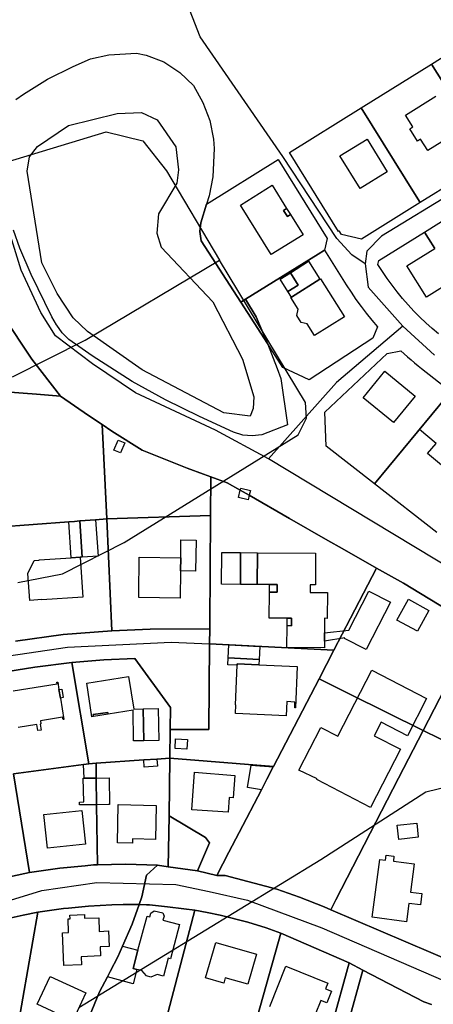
# Model space of a CAD drawing. Extents: x 577960 to 582939, y 6017202 to 6023066.
# Tile 141 of 217: x 579933 to 580043, y 6021594 to 6021856. Entities that reach past the tile are written whole.
import ezdxf

# ---------------------------------------------------------------- set-up
doc = ezdxf.new("R2010")
doc.units = 0
doc.header["$MEASUREMENT"] = 0
doc.linetypes.add('D', pattern=[0])
for name, color, linetype in [('LI__FLUR', 7, 'D'), ('LI__GEB', 7, 'Continuous'), ('LI__GEWAESSE', 7, 'D'), ('LI__STRASSE', 7, 'Continuous')]:
    doc.layers.add(name, color=color, linetype=linetype)

msp = doc.modelspace()

# ---------------------------------------------------------------- linework, layer by layer
at = {"layer": 'LI__FLUR', "color": 8, "linetype": 'D', "true_color": 0x808080}
for p, q in [((580042.868, 6021844.577), (580061.567, 6021856.228)), ((579952.076, 6021845.922), (579957.014, 6021847.061)), ((579957.014, 6021847.061), (579964.401, 6021847.421)), ((579964.401, 6021847.421), (579966.93, 6021846.921)), ((579966.93, 6021846.921), (579971.668, 6021845.171)), ((579940.71, 6021840.514), (579947.458, 6021843.943)), ((579947.458, 6021843.943), (579952.076, 6021845.922)), ((579971.668, 6021845.171), (579975.876, 6021842.362)), ((580024.169, 6021832.926), (580042.868, 6021844.577)), ((580042.868, 6021844.577), (580055.951, 6021823.578)), ((580055.951, 6021823.578), (580042.868, 6021844.577)), ((579975.876, 6021842.362), (579979.545, 6021838.814)), ((579934.273, 6021836.556), (579940.71, 6021840.514)), ((579979.545, 6021838.814), (579982.034, 6021834.315)), ((579932.244, 6021835.107), (579934.273, 6021836.556)), ((579982.034, 6021834.315), (579983.873, 6021829.567)), ((580005.046, 6021821.01), (580024.169, 6021832.926)), ((580038.838, 6021809.382), (580024.169, 6021832.926)), ((580024.169, 6021832.926), (580038.838, 6021809.382)), ((579983.873, 6021829.567), (579984.863, 6021824.589)), ((579984.863, 6021824.589), (579985.053, 6021822.08)), ((579985.053, 6021822.08), (579984.703, 6021814.513)), ((580018.129, 6021800.012), (580005.046, 6021821.01)), ((579982.993, 6021807.27), (580002.076, 6021819.16)), ((580002.076, 6021819.16), (580015.152, 6021798.174)), ((580058.594, 6021819.336), (580039.895, 6021807.685)), ((579984.703, 6021814.513), (579983.693, 6021809.505)), ((579981.444, 6021802.328), (579982.993, 6021807.27)), ((579982.993, 6021807.27), (579981.444, 6021802.328)), ((579983.693, 6021809.505), (579982.993, 6021807.27)), ((580039.895, 6021807.685), (580024.253, 6021797.939)), ((580039.895, 6021807.685), (580038.838, 6021809.382)), ((580038.838, 6021809.382), (580039.895, 6021807.685)), ((580041.039, 6021799.859), (580050.948, 6021806.034)), ((579981.174, 6021799.979), (579981.444, 6021802.328)), ((579981.444, 6021802.328), (579981.174, 6021799.979)), ((579933.283, 6021795.543), (579931.604, 6021800.331)), ((579981.534, 6021797.49), (579981.174, 6021799.979)), ((579981.174, 6021799.979), (579981.534, 6021797.49)), ((580018.341, 6021800.145), (580018.129, 6021800.012)), ((580018.947, 6021799.172), (580018.341, 6021800.145)), ((580024.253, 6021797.939), (580018.947, 6021799.172)), ((580028.822, 6021792.247), (580041.039, 6021799.859)), ((580042.093, 6021798.161), (580041.039, 6021799.859)), ((580041.039, 6021799.859), (580042.093, 6021798.161)), ((579992.139, 6021781.169), (579981.534, 6021797.49)), ((579981.534, 6021797.49), (579992.139, 6021781.169)), ((580015.152, 6021798.174), (580014.428, 6021795.057)), ((580043.744, 6021795.485), (580042.093, 6021798.161)), ((580042.093, 6021798.161), (580043.744, 6021795.485)), ((579936.312, 6021788.555), (579933.283, 6021795.543)), ((580012.731, 6021794), (579993.402, 6021781.956)), ((579993.402, 6021781.956), (580012.731, 6021794)), ((580014.428, 6021795.057), (580012.731, 6021794)), ((580012.731, 6021794), (580014.428, 6021795.057)), ((580014.428, 6021795.057), (580020.207, 6021785.809)), ((580028.604, 6021791.234), (580028.822, 6021792.247)), ((580029.814, 6021789.346), (580028.604, 6021791.234)), ((580031.079, 6021787.494), (580029.814, 6021789.346)), ((579941.81, 6021777.26), (579936.312, 6021788.555)), ((580032.398, 6021785.681), (580031.079, 6021787.494)), ((580020.207, 6021785.809), (580021.459, 6021783.858)), ((580021.459, 6021783.858), (580022.764, 6021781.942)), ((580033.771, 6021783.906), (580032.398, 6021785.681)), ((580035.196, 6021782.173), (580033.771, 6021783.906)), ((579993.402, 6021781.956), (579992.139, 6021781.169)), ((579992.139, 6021781.169), (579993.402, 6021781.956)), ((579999.247, 6021770.231), (579992.139, 6021781.169)), ((579992.139, 6021781.169), (579999.247, 6021770.231)), ((579993.402, 6021781.956), (579996.248, 6021777.248)), ((579996.248, 6021777.248), (579993.402, 6021781.956)), ((580022.764, 6021781.942), (580024.119, 6021780.062)), ((580036.671, 6021780.482), (580035.196, 6021782.173)), ((580024.119, 6021780.062), (580025.523, 6021778.221)), ((580025.523, 6021778.221), (580026.977, 6021776.418)), ((580038.194, 6021778.837), (580036.671, 6021780.482)), ((580039.765, 6021777.237), (580038.194, 6021778.837)), ((579933.703, 6021770.312), (579929.794, 6021776.24)), ((579929.794, 6021776.24), (579933.703, 6021770.312)), ((579943.089, 6021775.12), (579941.81, 6021777.26)), ((579996.248, 6021777.248), (579999.247, 6021770.231)), ((579999.247, 6021770.231), (579996.248, 6021777.248)), ((580026.977, 6021776.418), (580028.478, 6021774.655)), ((580041.383, 6021775.685), (580039.765, 6021777.237)), ((580043.047, 6021774.179), (580041.383, 6021775.685)), ((579943.115, 6021775.084), (579943.089, 6021775.12)), ((579944.568, 6021773.041), (579943.115, 6021775.084)), ((579946.348, 6021771.212), (579944.568, 6021773.041)), ((580028.478, 6021774.655), (580027.267, 6021771.58)), ((580044.756, 6021772.724), (580043.047, 6021774.179)), ((579936.512, 6021766.054), (579933.703, 6021770.312)), ((579933.703, 6021770.312), (579936.512, 6021766.054)), ((579952.585, 6021766.913), (579946.348, 6021771.212)), ((580027.267, 6021771.58), (580010.32, 6021760.527)), ((579999.247, 6021770.231), (580001.826, 6021763.513)), ((580003.296, 6021763.805), (579999.247, 6021770.231)), ((580031.117, 6021767.521), (580034.741, 6021768.211)), ((580034.741, 6021768.211), (580035.632, 6021767.397)), ((579944.169, 6021756.128), (579936.512, 6021766.054)), ((579936.512, 6021766.054), (579944.169, 6021756.128)), ((579963.231, 6021760.046), (579952.585, 6021766.913)), ((580014.47, 6021751.896), (580031.117, 6021767.521)), ((580035.632, 6021767.397), (580036.534, 6021766.596)), ((580036.534, 6021766.596), (580037.448, 6021765.807)), ((580037.448, 6021765.807), (580038.373, 6021765.031)), ((580001.826, 6021763.513), (580002.806, 6021760.904)), ((580010.32, 6021760.527), (580003.296, 6021763.805)), ((580038.373, 6021765.031), (580039.309, 6021764.268)), ((580039.309, 6021764.268), (580040.255, 6021763.518)), ((580040.255, 6021763.518), (580048.03, 6021757.445)), ((579972.068, 6021755.198), (579963.231, 6021760.046)), ((580002.806, 6021760.904), (580004.525, 6021748.539)), ((579937.741, 6021756.668), (579929.484, 6021757.358)), ((579929.484, 6021757.358), (579937.741, 6021756.668)), ((579944.169, 6021756.128), (579937.741, 6021756.668)), ((579937.741, 6021756.668), (579944.169, 6021756.128)), ((579951.566, 6021751.01), (579944.169, 6021756.128)), ((579944.169, 6021756.128), (579951.566, 6021751.01)), ((579981.084, 6021750.759), (579972.068, 6021755.198)), ((580027.707, 6021732.806), (580046.758, 6021755.903)), ((580046.758, 6021755.903), (580027.707, 6021732.806)), ((579955.194, 6021748.601), (579951.566, 6021751.01)), ((579951.566, 6021751.01), (579955.194, 6021748.601)), ((579990.221, 6021746.59), (579981.084, 6021750.759)), ((580014.858, 6021742.841), (580014.47, 6021751.896)), ((579957.823, 6021746.871), (579955.194, 6021748.601)), ((579956.444, 6021723.481), (579955.194, 6021748.601)), ((579955.194, 6021748.601), (579957.823, 6021746.871)), ((579955.194, 6021748.601), (579956.444, 6021723.481)), ((579965.88, 6021741.813), (579957.823, 6021746.871)), ((579957.823, 6021746.871), (579965.88, 6021741.813)), ((580004.525, 6021748.539), (579997.748, 6021745.84)), ((579992.68, 6021745.821), (579990.221, 6021746.59)), ((579995.189, 6021745.601), (579992.68, 6021745.821)), ((579997.748, 6021745.84), (579995.189, 6021745.601)), ((579977.835, 6021737.025), (579965.88, 6021741.813)), ((579965.88, 6021741.813), (579977.835, 6021737.025)), ((580027.707, 6021732.806), (580014.858, 6021742.841)), ((579982.194, 6021735.435), (579977.835, 6021737.025)), ((579977.835, 6021737.025), (579982.194, 6021735.435)), ((579984.143, 6021734.725), (579982.194, 6021735.435)), ((579982.194, 6021735.435), (579984.143, 6021734.725)), ((579984.143, 6021734.725), (579984.063, 6021724.45)), ((579984.063, 6021724.45), (579984.143, 6021734.725)), ((579988.531, 6021733.126), (579984.143, 6021734.725)), ((579984.143, 6021734.725), (579988.531, 6021733.126)), ((579991.96, 6021731.157), (579988.531, 6021733.126)), ((579988.531, 6021733.126), (579991.96, 6021731.157)), ((579994.369, 6021729.777), (579991.96, 6021731.157)), ((579991.96, 6021731.157), (579994.369, 6021729.777)), ((580044.287, 6021719.856), (580027.707, 6021732.806)), ((580005.105, 6021723.629), (579994.369, 6021729.777)), ((579994.369, 6021729.777), (580005.105, 6021723.629)), ((579949.286, 6021722.951), (579953.485, 6021723.261)), ((579953.485, 6021723.261), (579949.286, 6021722.951)), ((579953.485, 6021723.261), (579956.444, 6021723.481)), ((579956.444, 6021723.481), (579953.485, 6021723.261)), ((579984.063, 6021724.45), (579956.444, 6021723.481)), ((579956.444, 6021723.481), (579984.063, 6021724.45)), ((579956.444, 6021723.481), (579957.773, 6021693.753)), ((579957.773, 6021693.753), (579956.444, 6021723.481)), ((579984.063, 6021724.45), (579983.853, 6021695.271)), ((579983.853, 6021695.271), (579984.063, 6021724.45)), ((580015.28, 6021717.791), (580005.105, 6021723.629)), ((580005.105, 6021723.629), (580015.28, 6021717.791)), ((579926.805, 6021721.283), (579946.358, 6021722.731)), ((579946.358, 6021722.731), (579926.805, 6021721.283)), ((579946.358, 6021722.731), (579947.887, 6021722.841)), ((579947.887, 6021722.841), (579946.358, 6021722.731)), ((579947.887, 6021722.841), (579949.286, 6021722.951)), ((579949.286, 6021722.951), (579947.887, 6021722.841)), ((580019.119, 6021715.592), (580015.28, 6021717.791)), ((580015.28, 6021717.791), (580019.119, 6021715.592)), ((580028.235, 6021710.364), (580019.119, 6021715.592)), ((580019.119, 6021715.592), (580028.235, 6021710.364)), ((580021.318, 6021697.049), (580028.235, 6021710.364)), ((580028.235, 6021710.364), (580021.318, 6021697.049)), ((580035.382, 6021706.435), (580028.235, 6021710.364)), ((580028.235, 6021710.364), (580035.382, 6021706.435)), ((580046.917, 6021699.358), (580035.382, 6021706.435)), ((580035.382, 6021706.435), (580046.917, 6021699.358)), ((580016.92, 6021688.593), (580021.318, 6021697.049)), ((580021.318, 6021697.049), (580016.92, 6021688.593)), ((579983.853, 6021695.271), (579983.843, 6021694.242)), ((579983.843, 6021694.242), (579983.853, 6021695.271)), ((579944.808, 6021692.704), (579932.143, 6021690.935)), ((579932.143, 6021690.935), (579944.808, 6021692.704)), ((579957.773, 6021693.753), (579944.808, 6021692.704)), ((579944.808, 6021692.704), (579957.773, 6021693.753)), ((579968.019, 6021694.162), (579957.773, 6021693.753)), ((579957.773, 6021693.753), (579968.019, 6021694.162)), ((579983.843, 6021694.242), (579968.019, 6021694.162)), ((579968.019, 6021694.162), (579983.843, 6021694.242)), ((579983.843, 6021694.242), (579983.803, 6021690.273)), ((579983.803, 6021690.273), (579983.843, 6021694.242)), ((580054.584, 6021694.23), (580040.64, 6021667.191)), ((580040.64, 6021667.191), (580054.584, 6021694.23)), ((579983.633, 6021667.463), (579983.803, 6021690.273)), ((579983.803, 6021690.273), (579983.633, 6021667.463)), ((579983.803, 6021690.273), (580016.92, 6021688.593)), ((580016.92, 6021688.593), (579983.803, 6021690.273)), ((580016.92, 6021688.593), (580012.941, 6021680.946)), ((580012.941, 6021680.946), (580016.92, 6021688.593)), ((579927.035, 6021682.408), (579937.291, 6021684.017)), ((579937.291, 6021684.017), (579927.035, 6021682.408)), ((579937.291, 6021684.017), (579947.167, 6021685.287)), ((579947.167, 6021685.287), (579937.291, 6021684.017)), ((579947.167, 6021685.287), (579955.624, 6021685.986)), ((579955.624, 6021685.986), (579947.167, 6021685.287)), ((579951.685, 6021658.307), (579947.167, 6021685.287)), ((579947.167, 6021685.287), (579951.685, 6021658.307)), ((579955.624, 6021685.986), (579963.931, 6021686.316)), ((579963.931, 6021686.316), (579955.624, 6021685.986)), ((579963.931, 6021686.316), (579973.407, 6021673.271)), ((579973.407, 6021673.271), (579963.931, 6021686.316)), ((580012.941, 6021680.946), (580000.786, 6021657.566)), ((580000.786, 6021657.566), (580012.941, 6021680.946)), ((580021.118, 6021676.888), (580012.941, 6021680.946)), ((580012.941, 6021680.946), (580021.118, 6021676.888)), ((580040.64, 6021667.191), (580021.118, 6021676.888)), ((580021.118, 6021676.888), (580040.64, 6021667.191)), ((579973.407, 6021673.271), (579973.337, 6021667.483)), ((579973.337, 6021667.483), (579973.407, 6021673.271)), ((579973.247, 6021659.816), (579973.337, 6021667.483)), ((579973.337, 6021667.483), (579973.247, 6021659.816)), ((579973.337, 6021667.483), (579983.633, 6021667.463)), ((579983.633, 6021667.463), (579973.337, 6021667.483)), ((580034.123, 6021654.536), (580040.64, 6021667.191)), ((580040.64, 6021667.191), (580034.123, 6021654.536)), ((580040.64, 6021667.191), (580071.777, 6021651.746)), ((580071.777, 6021651.746), (580040.64, 6021667.191)), ((579931.643, 6021655.649), (579950.236, 6021658.117)), ((579950.236, 6021658.117), (579931.643, 6021655.649)), ((579950.236, 6021658.117), (579951.685, 6021658.307)), ((579951.685, 6021658.307), (579950.236, 6021658.117)), ((579951.685, 6021658.307), (579953.585, 6021658.447)), ((579953.585, 6021658.447), (579951.685, 6021658.307)), ((579953.585, 6021658.447), (579966.31, 6021659.336)), ((579966.31, 6021659.336), (579953.585, 6021658.447)), ((579953.585, 6021658.447), (579953.635, 6021654.519)), ((579953.635, 6021654.519), (579953.585, 6021658.447)), ((579966.31, 6021659.336), (579969.788, 6021659.576)), ((579969.788, 6021659.576), (579966.31, 6021659.336)), ((579969.788, 6021659.576), (579973.247, 6021659.816)), ((579973.247, 6021659.816), (579969.788, 6021659.576)), ((579973.027, 6021644.482), (579973.247, 6021659.816)), ((579973.247, 6021659.816), (579973.027, 6021644.482)), ((579973.247, 6021659.816), (580000.786, 6021657.566)), ((580000.786, 6021657.566), (579973.247, 6021659.816)), ((579935.881, 6021629.369), (579931.643, 6021655.649)), ((579931.643, 6021655.649), (579935.881, 6021629.369)), ((580000.746, 6021657.486), (579999.047, 6021654.217)), ((579999.047, 6021654.217), (580000.746, 6021657.486)), ((580000.786, 6021657.566), (580000.746, 6021657.486)), ((580000.746, 6021657.486), (580000.786, 6021657.566)), ((579953.635, 6021654.519), (579953.735, 6021647.412)), ((579953.735, 6021647.412), (579953.635, 6021654.519)), ((579999.047, 6021654.217), (579997.598, 6021651.429)), ((579997.598, 6021651.429), (579999.047, 6021654.217)), ((580017.429, 6021622.15), (580034.123, 6021654.536)), ((580034.123, 6021654.536), (580017.429, 6021622.15)), ((579997.598, 6021651.429), (579991.65, 6021640.003)), ((579991.65, 6021640.003), (579997.598, 6021651.429)), ((579953.735, 6021647.412), (579953.954, 6021631.428)), ((579953.954, 6021631.428), (579953.735, 6021647.412)), ((579973.027, 6021644.482), (579972.827, 6021630.908)), ((579972.827, 6021630.908), (579973.027, 6021644.482)), ((579982.753, 6021638.724), (579973.027, 6021644.482)), ((579973.027, 6021644.482), (579982.753, 6021638.724)), ((579991.65, 6021640.003), (579988.961, 6021634.835)), ((579988.961, 6021634.835), (579991.65, 6021640.003)), ((579980.554, 6021629.808), (579983.823, 6021637.285)), ((579983.823, 6021637.285), (579980.554, 6021629.808)), ((579983.823, 6021637.285), (579982.753, 6021638.724)), ((579982.753, 6021638.724), (579983.823, 6021637.285)), ((579988.961, 6021634.835), (579985.732, 6021628.628)), ((579985.732, 6021628.628), (579988.961, 6021634.835)), ((579952.945, 6021631.408), (579950.716, 6021631.198)), ((579950.716, 6021631.198), (579952.945, 6021631.408)), ((579953.954, 6021631.428), (579952.945, 6021631.408)), ((579952.945, 6021631.408), (579953.954, 6021631.428)), ((579961.422, 6021631.648), (579953.954, 6021631.428)), ((579953.954, 6021631.428), (579961.422, 6021631.648)), ((579969.928, 6021631.308), (579961.422, 6021631.648)), ((579961.422, 6021631.648), (579969.928, 6021631.308)), ((579935.881, 6021629.369), (579928.094, 6021627.73)), ((579928.094, 6021627.73), (579935.881, 6021629.369)), ((579943.958, 6021630.559), (579935.881, 6021629.369)), ((579935.881, 6021629.369), (579943.958, 6021630.559)), ((579950.716, 6021631.198), (579943.958, 6021630.559)), ((579943.958, 6021630.559), (579950.716, 6021631.198)), ((579966.989, 6021628.679), (579969.928, 6021631.308)), ((579969.928, 6021631.308), (579966.989, 6021628.679)), ((579972.827, 6021630.908), (579969.928, 6021631.308)), ((579969.928, 6021631.308), (579972.827, 6021630.908)), ((579972.827, 6021630.908), (579980.554, 6021629.808)), ((579980.554, 6021629.808), (579972.827, 6021630.908)), ((579985.732, 6021628.628), (579980.554, 6021629.808)), ((579980.554, 6021629.808), (579985.732, 6021628.628)), ((579965.74, 6021622.951), (579966.989, 6021628.679)), ((579966.989, 6021628.679), (579965.74, 6021622.951)), ((579985.732, 6021628.628), (579987.961, 6021628.618)), ((579987.961, 6021628.618), (579985.732, 6021628.628)), ((579987.961, 6021628.618), (580001.706, 6021624.959)), ((580001.706, 6021624.959), (579987.961, 6021628.618)), ((580001.706, 6021624.959), (580007.734, 6021622.85)), ((580007.734, 6021622.85), (580001.706, 6021624.959)), ((579965.06, 6021620.882), (579965.74, 6021622.951)), ((579965.74, 6021622.951), (579965.06, 6021620.882)), ((580007.734, 6021622.85), (580014.291, 6021620.241)), ((580014.291, 6021620.241), (580007.734, 6021622.85)), ((580016.06, 6021619.481), (580017.429, 6021622.15)), ((580017.429, 6021622.15), (580016.06, 6021619.481)), ((579931.173, 6021579.08), (579938.071, 6021618.854)), ((579938.071, 6021618.854), (579931.173, 6021579.08)), ((579934.152, 6021618.074), (579938.071, 6021618.854)), ((579938.071, 6021618.854), (579934.152, 6021618.074)), ((579938.071, 6021618.854), (579944.898, 6021619.813)), ((579944.898, 6021619.813), (579938.071, 6021618.854)), ((579944.898, 6021619.813), (579946.267, 6021619.933)), ((579946.267, 6021619.933), (579944.898, 6021619.813)), ((579946.267, 6021619.933), (579951.585, 6021620.393)), ((579951.585, 6021620.393), (579946.267, 6021619.933)), ((579951.585, 6021620.393), (579957.783, 6021620.772)), ((579957.783, 6021620.772), (579951.585, 6021620.393)), ((579957.783, 6021620.772), (579960.782, 6021620.872)), ((579960.782, 6021620.872), (579957.783, 6021620.772)), ((579960.782, 6021620.872), (579965.06, 6021620.882)), ((579965.06, 6021620.882), (579960.782, 6021620.872)), ((579965.06, 6021620.882), (579963.201, 6021615.614)), ((579963.201, 6021615.614), (579965.06, 6021620.882)), ((579966.989, 6021620.792), (579965.06, 6021620.882)), ((579965.06, 6021620.882), (579966.989, 6021620.792)), ((579967.859, 6021620.752), (579966.989, 6021620.792)), ((579966.989, 6021620.792), (579967.859, 6021620.752)), ((579972.617, 6021620.262), (579967.859, 6021620.752)), ((579967.859, 6021620.752), (579972.617, 6021620.262)), ((579976.945, 6021619.712), (579972.617, 6021620.262)), ((579972.617, 6021620.262), (579976.945, 6021619.712)), ((579972.777, 6021592.323), (579979.874, 6021619.332)), ((579979.874, 6021619.332), (579972.777, 6021592.323)), ((579979.874, 6021619.332), (579976.945, 6021619.712)), ((579976.945, 6021619.712), (579979.874, 6021619.332)), ((579979.874, 6021619.332), (579983.203, 6021618.782)), ((579983.203, 6021618.782), (579979.874, 6021619.332)), ((579983.203, 6021618.782), (579986.662, 6021618.032)), ((579986.662, 6021618.032), (579983.203, 6021618.782)), ((580014.291, 6021620.241), (580016.06, 6021619.481)), ((580016.06, 6021619.481), (580014.291, 6021620.241)), ((580050.966, 6021604.526), (580016.06, 6021619.481)), ((580016.06, 6021619.481), (580050.966, 6021604.526)), ((579928.604, 6021616.765), (579934.152, 6021618.074)), ((579934.152, 6021618.074), (579928.604, 6021616.765)), ((579986.662, 6021618.032), (579993.999, 6021616.163)), ((579993.999, 6021616.163), (579986.662, 6021618.032)), ((579993.999, 6021616.163), (579998.897, 6021614.673)), ((579998.897, 6021614.673), (579993.999, 6021616.163)), ((579963.201, 6021615.614), (579960.632, 6021609.767)), ((579960.632, 6021609.767), (579963.201, 6021615.614)), ((580002.736, 6021613.244), (579989.321, 6021565.274)), ((579989.321, 6021565.274), (580002.736, 6021613.244)), ((579998.897, 6021614.673), (580002.736, 6021613.244)), ((580002.736, 6021613.244), (579998.897, 6021614.673)), ((580002.736, 6021613.244), (580020.998, 6021605.346)), ((580020.998, 6021605.346), (580002.736, 6021613.244)), ((579960.632, 6021609.767), (579959.392, 6021606.928)), ((579959.392, 6021606.928), (579960.632, 6021609.767)), ((579959.392, 6021606.928), (579957.343, 6021602.999)), ((579957.343, 6021602.999), (579959.392, 6021606.928)), ((580020.998, 6021605.346), (580007.454, 6021556.387)), ((580007.454, 6021556.387), (580020.998, 6021605.346)), ((580020.998, 6021605.346), (580024.616, 6021603.437)), ((580024.616, 6021603.437), (580020.998, 6021605.346)), ((579957.343, 6021602.999), (579956.603, 6021601.59)), ((579956.603, 6021601.59), (579957.343, 6021602.999)), ((580020.388, 6021588.133), (580024.616, 6021603.437)), ((580024.616, 6021603.437), (580020.388, 6021588.133)), ((580024.616, 6021603.437), (580040.86, 6021594.95)), ((580040.86, 6021594.95), (580024.616, 6021603.437)), ((579956.603, 6021601.59), (579954.534, 6021597.612)), ((579954.534, 6021597.612), (579956.603, 6021601.59)), ((579954.534, 6021597.612), (579951.835, 6021591.164)), ((579951.835, 6021591.164), (579954.534, 6021597.612)), ((580040.86, 6021594.95), (580042.909, 6021594.29)), ((580042.909, 6021594.29), (580040.86, 6021594.95))]:
    msp.add_line(p, q, dxfattribs=at)
at = {"layer": 'LI__GEB', "color": 5, "linetype": 'D', "true_color": 0x0000ff}
for p, q in [((580035.998, 6021830.986), (580044.012, 6021835.985)), ((580037.93, 6021827.893), (580035.998, 6021830.986)), ((580037.081, 6021827.365), (580037.93, 6021827.893)), ((580039.141, 6021824.066), (580037.081, 6021827.365)), ((580049.937, 6021826.533), (580041.911, 6021821.518)), ((580018.485, 6021820.125), (580025.718, 6021824.583)), ((580025.718, 6021824.583), (580031.095, 6021815.868)), ((580039.989, 6021824.596), (580039.141, 6021824.066)), ((580041.911, 6021821.518), (580039.989, 6021824.596)), ((580023.879, 6021811.414), (580018.485, 6021820.125)), ((580031.095, 6021815.868), (580023.879, 6021811.414)), ((579992.006, 6021807.008), (580000.508, 6021812.29)), ((580000.508, 6021812.29), (580004.319, 6021806.156)), ((580000.183, 6021793.836), (579992.006, 6021807.008)), ((580004.319, 6021806.156), (580003.462, 6021805.623)), ((580003.462, 6021805.623), (580004.518, 6021803.963)), ((580004.518, 6021803.963), (580005.359, 6021804.485)), ((580005.359, 6021804.485), (580008.69, 6021799.123)), ((580008.69, 6021799.123), (580000.183, 6021793.836)), ((580036.345, 6021790.87), (580043.744, 6021795.485)), ((580002.597, 6021787.35), (580005.306, 6021789.034)), ((580005.306, 6021789.034), (580007.376, 6021785.715)), ((580041.536, 6021782.558), (580036.345, 6021790.87)), ((580004.677, 6021784.029), (580002.597, 6021787.35)), ((580005.616, 6021782.529), (580013.182, 6021787.267)), ((580013.182, 6021787.267), (580013.368, 6021787.384)), ((580013.368, 6021787.384), (580019.697, 6021777.264)), ((580048.923, 6021787.158), (580041.536, 6021782.558)), ((580007.376, 6021785.715), (580004.677, 6021784.029)), ((580005.434, 6021782.415), (580005.616, 6021782.529)), ((580007.389, 6021779.311), (580005.434, 6021782.415)), ((580007.013, 6021777.654), (580007.389, 6021779.311)), ((580008.184, 6021775.79), (580007.013, 6021777.654)), ((580009.825, 6021775.41), (580008.184, 6021775.79)), ((580019.697, 6021777.264), (580011.772, 6021772.311)), ((580011.772, 6021772.311), (580009.825, 6021775.41)), ((580024.699, 6021755.77), (580030.459, 6021762.789)), ((580030.459, 6021762.789), (580038.488, 6021756.202)), ((580032.726, 6021749.163), (580024.699, 6021755.77)), ((580038.488, 6021756.202), (580032.726, 6021749.163)), ((580039.676, 6021747.257), (580045.39, 6021754.168)), ((580044.106, 6021743.594), (580039.676, 6021747.257)), ((579958.363, 6021741.783), (579959.463, 6021744.502)), ((579959.463, 6021744.502), (579961.212, 6021743.792)), ((579960.112, 6021741.074), (579958.363, 6021741.783)), ((579961.212, 6021743.792), (579960.112, 6021741.074)), ((580041.855, 6021740.881), (580044.106, 6021743.594)), ((580049.177, 6021734.823), (580041.855, 6021740.881)), ((579991.49, 6021729.177), (579991.96, 6021731.157)), ((579991.96, 6021731.157), (579992.09, 6021731.686)), ((579992.09, 6021731.686), (579994.679, 6021731.067)), ((579994.679, 6021731.067), (579994.369, 6021729.777)), ((579994.069, 6021728.558), (579991.49, 6021729.177)), ((579994.369, 6021729.777), (579994.069, 6021728.558)), ((579949.286, 6021722.951), (579953.485, 6021723.261)), ((579953.485, 6021723.261), (579954.125, 6021713.615)), ((579949.906, 6021713.335), (579949.286, 6021722.951)), ((579976.116, 6021713.184), (579976.186, 6021717.902)), ((579976.186, 6021717.902), (579980.204, 6021717.842)), ((579980.204, 6021717.842), (579980.094, 6021709.586)), ((579938.461, 6021712.566), (579947.007, 6021713.135)), ((579947.007, 6021713.135), (579949.326, 6021713.295)), ((579949.326, 6021713.295), (579950.076, 6021702.699)), ((579954.125, 6021713.615), (579949.906, 6021713.335)), ((579964.95, 6021703.369), (579965.09, 6021713.345)), ((579965.09, 6021713.345), (579976.116, 6021713.184)), ((579976.066, 6021709.646), (579976.116, 6021713.184)), ((579976.116, 6021713.184), (579976.066, 6021709.646)), ((579987.002, 6021706.097), (579987.052, 6021714.573)), ((579987.052, 6021714.573), (579992.05, 6021714.543)), ((579992.05, 6021714.543), (579992.01, 6021706.067)), ((579996.498, 6021706.047), (579996.548, 6021714.513)), ((579996.548, 6021714.513), (580012.012, 6021714.423)), ((580012.012, 6021714.423), (580011.962, 6021705.956)), ((579935.472, 6021708.927), (579937.161, 6021712.406)), ((579937.161, 6021712.406), (579938.461, 6021712.496)), ((579938.461, 6021712.496), (579938.461, 6021712.566)), ((579935.972, 6021701.81), (579935.472, 6021708.927)), ((579976.066, 6021709.646), (579975.966, 6021702.419)), ((579980.094, 6021709.586), (579976.066, 6021709.646)), ((579992.01, 6021706.067), (579987.002, 6021706.097)), ((579999.727, 6021706.026), (579996.498, 6021706.047)), ((580001.826, 6021706.016), (579999.727, 6021706.026)), ((580001.816, 6021704.007), (580001.826, 6021706.016)), ((580010.582, 6021705.966), (580010.572, 6021703.907)), ((580011.962, 6021705.956), (580010.582, 6021705.966)), ((579950.076, 6021702.699), (579939.2, 6021701.94)), ((579964.94, 6021702.569), (579964.95, 6021703.369)), ((579975.966, 6021702.419), (579964.94, 6021702.569)), ((579999.687, 6021697.11), (579999.717, 6021704.017)), ((579999.717, 6021704.017), (580001.816, 6021704.007)), ((580010.572, 6021703.907), (580015.17, 6021703.897)), ((580015.17, 6021703.897), (580015.15, 6021697.03)), ((580020.838, 6021693.871), (580026.216, 6021704.296)), ((580026.216, 6021704.296), (580031.953, 6021701.337)), ((579939.2, 6021702.04), (579935.972, 6021701.81)), ((579939.2, 6021701.94), (579939.2, 6021702.04)), ((580031.953, 6021701.337), (580025.456, 6021688.743)), ((580004.445, 6021697.09), (579999.687, 6021697.11)), ((580005.644, 6021697.08), (580004.445, 6021697.09)), ((580005.634, 6021695.081), (580005.644, 6021697.08)), ((580014.431, 6021697.04), (580014.401, 6021693.221)), ((580015.15, 6021697.03), (580014.431, 6021697.04)), ((580004.395, 6021689.283), (580004.435, 6021695.091)), ((580004.435, 6021695.091), (580005.634, 6021695.081)), ((580014.401, 6021693.221), (580014.381, 6021690.942)), ((580014.381, 6021690.942), (580014.401, 6021693.221)), ((580019.789, 6021691.822), (580014.381, 6021690.942)), ((580014.401, 6021693.221), (580020.838, 6021693.871)), ((580019.719, 6021691.702), (580019.789, 6021691.822)), ((580025.456, 6021688.743), (580019.719, 6021691.702)), ((579988.781, 6021686.495), (579988.941, 6021689.963)), ((579988.941, 6021689.963), (579997.148, 6021689.573)), ((579997.148, 6021689.573), (579996.988, 6021686.105)), ((580014.371, 6021689.213), (580004.395, 6021689.283)), ((580014.381, 6021690.942), (580014.371, 6021689.213)), ((579996.988, 6021686.105), (579988.781, 6021686.495)), ((579990.71, 6021673.99), (579991.16, 6021684.545)), ((579991.16, 6021684.545), (579991.18, 6021684.935)), ((579991.18, 6021684.935), (579996.918, 6021684.675)), ((579996.918, 6021684.675), (580007.164, 6021684.205)), ((580007.164, 6021684.205), (580006.664, 6021673.249)), ((579951.096, 6021679.799), (579962.251, 6021681.548)), ((579962.251, 6021681.548), (579963.611, 6021672.871)), ((580017.989, 6021665.662), (580026.976, 6021683.215)), ((580026.976, 6021683.215), (580041.589, 6021675.727)), ((579931.553, 6021677.77), (579943.209, 6021679.619)), ((579943.139, 6021680.049), (579943.379, 6021680.089)), ((579943.209, 6021679.619), (579943.139, 6021680.049)), ((579943.379, 6021680.089), (579943.709, 6021678.08)), ((579952.495, 6021670.852), (579951.096, 6021679.799)), ((579943.709, 6021678.08), (579944.088, 6021675.81)), ((579944.088, 6021675.81), (579945.038, 6021670.133)), ((579990.69, 6021671.691), (579990.8, 6021673.99)), ((579990.8, 6021673.99), (579990.71, 6021673.99)), ((580004.355, 6021674.869), (580004.175, 6021671.06)), ((580006.534, 6021674.769), (580004.355, 6021674.869)), ((580006.464, 6021673.259), (580006.534, 6021674.769)), ((580041.589, 6021675.727), (580036.482, 6021665.772)), ((579944.698, 6021670.712), (579938.77, 6021669.723)), ((579944.808, 6021670.093), (579944.698, 6021670.712)), ((579952.885, 6021670.912), (579952.495, 6021670.852)), ((579956.723, 6021672.012), (579952.805, 6021671.412)), ((579952.805, 6021671.412), (579952.885, 6021670.912)), ((579956.803, 6021671.522), (579956.723, 6021672.012)), ((579963.431, 6021672.571), (579956.803, 6021671.522)), ((579963.591, 6021664.464), (579963.431, 6021672.571)), ((579963.611, 6021672.871), (579966.12, 6021672.921)), ((579966.12, 6021672.921), (579970.108, 6021673.001)), ((579966.12, 6021672.921), (579966.29, 6021664.454)), ((579966.29, 6021664.454), (579966.12, 6021672.921)), ((579970.108, 6021673.001), (579970.278, 6021664.534)), ((580004.175, 6021671.06), (579990.69, 6021671.691)), ((580006.664, 6021673.249), (580006.464, 6021673.259)), ((579937.841, 6021668.773), (579932.883, 6021667.984)), ((579938.101, 6021667.144), (579937.841, 6021668.773)), ((579938.9, 6021668.933), (579938.76, 6021668.903)), ((579938.76, 6021668.903), (579939.02, 6021667.294)), ((579938.77, 6021669.723), (579938.9, 6021668.933)), ((579945.038, 6021670.133), (579944.808, 6021670.093)), ((580029.484, 6021669.39), (580027.625, 6021665.802)), ((580036.482, 6021665.772), (580029.484, 6021669.39)), ((579939.02, 6021667.294), (579938.101, 6021667.144)), ((580007.594, 6021656.626), (580013.421, 6021668.001)), ((580013.421, 6021668.001), (580017.989, 6021665.662)), ((580027.625, 6021665.802), (580034.632, 6021662.173)), ((579963.761, 6021664.464), (579963.591, 6021664.464)), ((579963.761, 6021664.404), (579963.761, 6021664.464)), ((579966.29, 6021664.454), (579963.761, 6021664.404)), ((579970.278, 6021664.534), (579966.29, 6021664.454)), ((579974.616, 6021662.415), (579974.746, 6021664.924)), ((579974.746, 6021664.924), (579977.925, 6021664.754)), ((579977.925, 6021664.754), (579977.795, 6021662.245)), ((579977.795, 6021662.245), (579974.616, 6021662.415)), ((580034.632, 6021662.173), (580026.666, 6021646.66)), ((579950.236, 6021658.117), (579951.685, 6021658.307)), ((579950.466, 6021654.469), (579950.236, 6021658.117)), ((579951.685, 6021658.307), (579953.585, 6021658.447)), ((579953.585, 6021658.447), (579953.635, 6021654.519)), ((579966.31, 6021659.336), (579969.788, 6021659.576)), ((579966.44, 6021657.447), (579966.31, 6021659.336)), ((579969.918, 6021657.687), (579966.44, 6021657.447)), ((579969.788, 6021659.576), (579969.918, 6021657.687)), ((579993.859, 6021652.038), (579994.839, 6021657.986)), ((579994.839, 6021657.986), (580000.746, 6021657.486)), ((579979.055, 6021646.101), (579979.834, 6021656.097)), ((579979.834, 6021656.097), (579990.54, 6021655.237)), ((579990.54, 6021655.237), (579990.07, 6021649.25)), ((580000.746, 6021657.486), (579999.047, 6021654.217)), ((580012.432, 6021654.277), (580007.594, 6021656.626)), ((579950.176, 6021654.459), (579950.466, 6021654.469)), ((579950.306, 6021648.161), (579950.176, 6021654.459)), ((579950.466, 6021654.469), (579953.635, 6021654.519)), ((579953.635, 6021654.519), (579950.466, 6021654.469)), ((579953.635, 6021654.519), (579957.043, 6021654.569)), ((579953.635, 6021654.519), (579953.735, 6021647.412)), ((579953.735, 6021647.412), (579953.635, 6021654.519)), ((579957.043, 6021654.569), (579957.153, 6021647.451)), ((579999.047, 6021654.217), (579997.598, 6021651.429)), ((580012.362, 6021654.137), (580012.432, 6021654.277)), ((580026.666, 6021646.66), (580012.362, 6021654.137)), ((579997.598, 6021651.429), (579993.859, 6021652.038)), ((579949.226, 6021647.362), (579949.216, 6021648.141)), ((579949.216, 6021648.141), (579949.306, 6021648.141)), ((579953.735, 6021647.412), (579949.226, 6021647.362)), ((579949.306, 6021648.141), (579950.306, 6021648.161)), ((579956.913, 6021647.451), (579953.735, 6021647.412)), ((579957.153, 6021647.451), (579956.913, 6021647.451)), ((579959.262, 6021637.285), (579959.452, 6021647.451)), ((579959.452, 6021647.451), (579969.578, 6021647.261)), ((579969.578, 6021647.261), (579969.408, 6021638.205)), ((579989.011, 6021649.33), (579988.731, 6021645.411)), ((579990.07, 6021649.25), (579989.011, 6021649.33)), ((579939.66, 6021644.833), (579949.776, 6021645.922)), ((579940.63, 6021635.847), (579939.66, 6021644.833)), ((579949.776, 6021645.922), (579950.746, 6021636.936)), ((579988.731, 6021645.411), (579979.055, 6021646.101)), ((580033.773, 6021641.981), (580038.941, 6021642.531)), ((580034.173, 6021638.213), (580033.773, 6021641.981)), ((580038.941, 6021642.531), (580039.34, 6021638.762)), ((579950.746, 6021636.936), (579940.63, 6021635.847)), ((579963.291, 6021637.215), (579959.262, 6021637.285)), ((579963.311, 6021638.315), (579963.291, 6021637.215)), ((579969.408, 6021638.205), (579963.311, 6021638.315)), ((580039.34, 6021638.762), (580034.173, 6021638.213)), ((580030.674, 6021632.685), (580030.844, 6021634.025)), ((580030.844, 6021634.025), (580032.893, 6021633.755)), ((580027.115, 6021617.461), (580029.135, 6021632.885)), ((580029.135, 6021632.885), (580030.674, 6021632.685)), ((580032.893, 6021633.755), (580032.723, 6021632.425)), ((580032.723, 6021632.425), (580038.251, 6021631.705)), ((580038.251, 6021631.705), (580037.271, 6021624.178)), ((580037.271, 6021624.178), (580040.31, 6021623.788)), ((580040.31, 6021623.788), (580039.92, 6021620.74)), ((580036.871, 6021621.14), (580036.232, 6021616.272)), ((580039.92, 6021620.74), (580036.871, 6021621.14)), ((579967.939, 6021617.593), (579968.209, 6021618.583)), ((579968.209, 6021618.583), (579969.039, 6021619.212)), ((579969.039, 6021619.212), (579971.338, 6021618.633)), ((579971.338, 6021618.633), (579971.678, 6021617.773)), ((579946.137, 6021617.014), (579946.667, 6021617.044)), ((579946.277, 6021613.386), (579946.137, 6021617.014)), ((579946.627, 6021618.034), (579950.486, 6021618.223)), ((579946.667, 6021617.044), (579946.627, 6021618.034)), ((579950.486, 6021618.223), (579950.536, 6021617.204)), ((579950.536, 6021617.204), (579954.314, 6021617.364)), ((579954.314, 6021617.364), (579954.464, 6021613.725)), ((579964.75, 6021608.677), (579967.159, 6021617.803)), ((579967.159, 6021617.803), (579967.939, 6021617.593)), ((579971.678, 6021617.773), (579971.408, 6021616.713)), ((579971.408, 6021616.713), (579975.816, 6021615.564)), ((580036.232, 6021616.272), (580027.115, 6021617.461)), ((579944.688, 6021613.326), (579946.277, 6021613.386)), ((579945.018, 6021604.669), (579944.688, 6021613.326)), ((579954.464, 6021613.725), (579956.883, 6021613.825)), ((579956.883, 6021613.825), (579957.053, 6021609.687)), ((579975.816, 6021615.564), (579973.427, 6021606.407)), ((579982.763, 6021601.319), (579985.452, 6021610.755)), ((579985.452, 6021610.755), (579996.308, 6021607.656)), ((579957.053, 6021609.687), (579954.644, 6021609.587)), ((579954.644, 6021609.587), (579954.754, 6021607.188)), ((579959.392, 6021606.928), (579960.632, 6021609.767)), ((579960.632, 6021609.767), (579964.75, 6021608.677)), ((579964.75, 6021608.677), (579963.481, 6021603.869)), ((579963.481, 6021603.869), (579964.75, 6021608.677)), ((579954.754, 6021607.188), (579949.616, 6021606.968)), ((579949.616, 6021606.968), (579949.706, 6021604.849)), ((579957.343, 6021602.999), (579959.392, 6021606.928)), ((579972.797, 6021606.567), (579971.548, 6021601.759)), ((579973.427, 6021606.407), (579972.797, 6021606.567)), ((579996.308, 6021607.656), (579994.019, 6021599.64)), ((579949.706, 6021604.849), (579945.018, 6021604.669)), ((579956.603, 6021601.59), (579957.343, 6021602.999)), ((579963.481, 6021603.869), (579964.49, 6021603.609)), ((579964.49, 6021603.609), (579963.481, 6021603.869)), ((579964.49, 6021603.609), (579963.481, 6021599.78)), ((579965.77, 6021603.269), (579964.49, 6021603.609)), ((579967.049, 6021601.849), (579965.77, 6021603.269)), ((579999.817, 6021593.692), (580004.085, 6021604.417)), ((580004.085, 6021604.417), (580015.3, 6021599.949)), ((579937.931, 6021594.323), (579941.359, 6021601.74)), ((579941.359, 6021601.74), (579950.836, 6021597.362)), ((579963.481, 6021599.78), (579956.603, 6021601.59)), ((579968.169, 6021601.54), (579967.049, 6021601.849)), ((579969.828, 6021602.209), (579968.169, 6021601.54)), ((579971.548, 6021601.759), (579969.828, 6021602.209)), ((579987.581, 6021599.94), (579982.763, 6021601.319)), ((579987.991, 6021601.369), (579987.581, 6021599.94)), ((579994.019, 6021599.64), (579987.991, 6021601.369)), ((580015.3, 6021599.949), (580014.691, 6021598.429)), ((579950.836, 6021597.362), (579947.407, 6021589.945)), ((580014.691, 6021598.429), (580016.24, 6021597.81)), ((580016.24, 6021597.81), (580015.01, 6021594.741)), ((580013.461, 6021595.361), (580011.952, 6021591.552)), ((580015.01, 6021594.741), (580013.461, 6021595.361)), ((579947.407, 6021589.945), (579937.931, 6021594.323))]:
    msp.add_line(p, q, dxfattribs=at)
at = {"layer": 'LI__GEB', "color": 5, "linetype": 'D', "true_color": 0x0100ff}
for p, q in [((580003.462, 6021805.623), (580004.319, 6021806.156)), ((580004.518, 6021803.963), (580003.462, 6021805.623)), ((580004.319, 6021806.156), (580005.359, 6021804.485)), ((580005.359, 6021804.485), (580004.518, 6021803.963)), ((580005.306, 6021789.034), (580010.179, 6021792.062)), ((580010.179, 6021792.062), (580013.182, 6021787.267)), ((580007.376, 6021785.715), (580005.306, 6021789.034)), ((580013.182, 6021787.267), (580005.616, 6021782.529)), ((580004.677, 6021784.029), (580007.376, 6021785.715)), ((580005.616, 6021782.529), (580004.677, 6021784.029)), ((579946.358, 6021722.731), (579947.887, 6021722.841)), ((579947.007, 6021713.135), (579946.358, 6021722.731)), ((579947.887, 6021722.841), (579949.286, 6021722.951)), ((579949.286, 6021722.951), (579949.906, 6021713.335)), ((579949.326, 6021713.295), (579947.007, 6021713.135)), ((579949.906, 6021713.335), (579949.326, 6021713.295)), ((579992.01, 6021706.067), (579992.05, 6021714.543)), ((579992.05, 6021714.543), (579996.548, 6021714.513)), ((579996.548, 6021714.513), (579996.498, 6021706.047)), ((579996.498, 6021706.047), (579992.01, 6021706.067)), ((579999.717, 6021704.017), (579999.727, 6021706.026)), ((579999.727, 6021706.026), (580001.826, 6021706.016)), ((580001.826, 6021706.016), (580001.816, 6021704.007)), ((580001.816, 6021704.007), (579999.717, 6021704.017)), ((580033.693, 6021696.569), (580036.721, 6021702.117)), ((580036.721, 6021702.117), (580042.199, 6021699.138)), ((580004.435, 6021695.091), (580004.445, 6021697.09)), ((580004.445, 6021697.09), (580005.644, 6021697.08)), ((580005.644, 6021697.08), (580005.634, 6021695.081)), ((580042.199, 6021699.138), (580039.17, 6021693.58)), ((580005.634, 6021695.081), (580004.435, 6021695.091)), ((580039.17, 6021693.58), (580033.693, 6021696.569)), ((579988.701, 6021684.655), (579988.781, 6021686.495)), ((579988.781, 6021686.495), (579996.988, 6021686.105)), ((579991.16, 6021684.545), (579988.701, 6021684.655)), ((579991.18, 6021684.935), (579991.16, 6021684.545)), ((579996.918, 6021684.675), (579991.18, 6021684.935)), ((579996.988, 6021686.105), (579996.918, 6021684.675)), ((579943.709, 6021678.08), (579944.448, 6021678.199)), ((579944.088, 6021675.81), (579943.709, 6021678.08)), ((579944.448, 6021678.199), (579944.818, 6021675.93)), ((579944.818, 6021675.93), (579944.088, 6021675.81)), ((579952.805, 6021671.412), (579956.723, 6021672.012)), ((579952.885, 6021670.912), (579952.805, 6021671.412)), ((579956.803, 6021671.522), (579952.885, 6021670.912)), ((579956.723, 6021672.012), (579956.803, 6021671.522))]:
    msp.add_line(p, q, dxfattribs=at)
at = {"layer": 'LI__GEWAESSE', "color": 161, "linetype": 'D', "true_color": 0x55aaff}
for p, q in [((579946.221, 6021828.185), (579959.192, 6021831.428)), ((579959.192, 6021831.428), (579965.678, 6021831.659)), ((579965.678, 6021831.659), (579969.847, 6021829.691)), ((579937.998, 6021822.626), (579946.221, 6021828.185)), ((579969.847, 6021829.691), (579974.827, 6021822.51)), ((579935.913, 6021819.846), (579937.998, 6021822.626)), ((579974.827, 6021822.51), (579975.522, 6021816.372)), ((579935.218, 6021816.024), (579935.913, 6021819.846)), ((579939.156, 6021791.703), (579935.218, 6021816.024)), ((579975.522, 6021816.372), (579975.059, 6021812.897)), ((579975.059, 6021812.897), (579970.195, 6021804.674)), ((579970.195, 6021804.674), (579969.731, 6021799.578)), ((579969.731, 6021799.578), (579970.89, 6021795.872)), ((579970.89, 6021795.872), (579984.672, 6021781.279)), ((579943.209, 6021783.48), (579939.156, 6021791.703)), ((579947.495, 6021776.994), (579943.209, 6021783.48)), ((579984.672, 6021781.279), (579992.547, 6021765.991)), ((579951.317, 6021773.404), (579947.495, 6021776.994)), ((579965.91, 6021763.212), (579951.317, 6021773.404)), ((579992.547, 6021765.991), (579995.559, 6021756.031)), ((579987.567, 6021751.746), (579965.91, 6021763.212)), ((579995.559, 6021756.031), (579995.443, 6021752.904)), ((579995.443, 6021752.904), (579994.632, 6021750.819)), ((579994.632, 6021750.819), (579987.567, 6021751.746))]:
    msp.add_line(p, q, dxfattribs=at)
at = {"layer": 'LI__STRASSE', "color": 251, "linetype": 'D', "true_color": 0x656464}
for p, q in [((579981.31, 6021851.847), (579976.098, 6021865.081)), ((580003.327, 6021819.942), (579981.31, 6021851.847)), ((580094.039, 6021838.123), (580029.604, 6021798.754)), ((580017.705, 6021798.175), (580003.327, 6021819.942)), ((579933.643, 6021789.748), (579929.083, 6021804.705)), ((580021.67, 6021793.785), (580017.705, 6021798.175)), ((580029.604, 6021798.754), (580025.639, 6021794.789)), ((580025.639, 6021794.789), (580025.214, 6021791.39)), ((580025.214, 6021791.39), (580021.67, 6021793.785)), ((580025.214, 6021791.39), (580026.063, 6021785.159)), ((579938.933, 6021778.439), (579933.643, 6021789.748)), ((580026.063, 6021785.159), (580035.268, 6021774.821)), ((579942.763, 6021772.237), (579938.933, 6021778.439)), ((580035.268, 6021774.821), (580017.563, 6021759.815)), ((580035.268, 6021774.821), (580043.672, 6021767.064)), ((579952.613, 6021764.759), (579942.763, 6021772.237)), ((579964.104, 6021757.098), (579952.613, 6021764.759)), ((580017.563, 6021759.815), (579999.465, 6021739.512)), ((579985.356, 6021747.144), (579964.104, 6021757.098)), ((579999.465, 6021739.512), (579985.356, 6021747.144)), ((580065.52, 6021699.641), (579999.465, 6021739.512)), ((579923.814, 6021686.081), (579946.018, 6021689.401)), ((579946.018, 6021689.401), (579973.588, 6021690.724)), ((579973.588, 6021690.724), (579983.803, 6021690.273)), ((579939.16, 6021624.561), (579953.824, 6021626.77)), ((579953.824, 6021626.77), (579974.836, 6021626.219)), ((579974.836, 6021626.219), (579983.667, 6021624.294)), ((579899.426, 6021612.557), (579939.16, 6021624.561)), ((579983.667, 6021624.294), (579993.919, 6021622.06)), ((579993.919, 6021622.06), (580013.683, 6021614.648)), ((580013.683, 6021614.648), (580055.986, 6021596.322))]:
    msp.add_line(p, q, dxfattribs=at)
at = {"layer": 'LI__STRASSE', "color": 251, "linetype": 'D', "true_color": 0x646464}
for p, q in [((579898.413, 6021808.975), (579956.274, 6021826.528)), ((579956.274, 6021826.528), (579966.026, 6021824.144)), ((579966.026, 6021824.144), (579972.311, 6021816.126)), ((579972.311, 6021816.126), (579986.461, 6021792.397)), ((579950.711, 6021771.077), (579986.461, 6021792.397)), ((580009.367, 6021754.51), (579986.461, 6021792.397)), ((579931.352, 6021761.3), (579950.711, 6021771.077)), ((580009.619, 6021750.299), (580009.367, 6021754.51)), ((580007.345, 6021745.842), (580009.619, 6021750.299)), ((579961.113, 6021717.237), (580007.345, 6021745.842)), ((579944.643, 6021708.857), (579961.113, 6021717.237)), ((579932.797, 6021706.546), (579944.643, 6021708.857)), ((580041.363, 6021650.765), (580013.465, 6021632.78)), ((580047.594, 6021652.322), (580041.363, 6021650.765)), ((580013.465, 6021632.78), (579949.029, 6021593.411))]:
    msp.add_line(p, q, dxfattribs=at)

doc.saveas('drawing.dxf')
